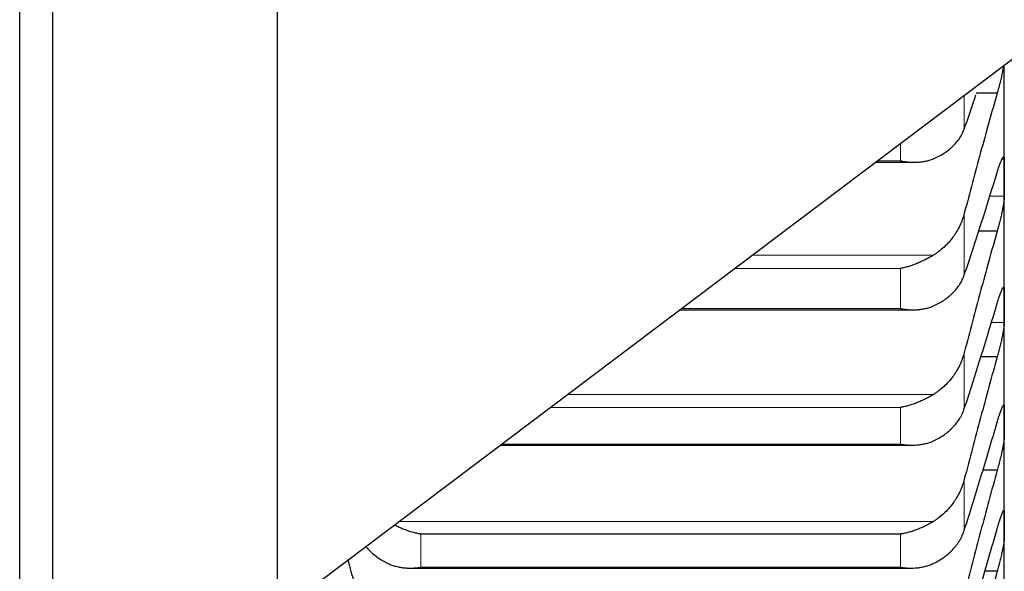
# Model space of a CAD drawing. Header units: inches. Extents: x 0 to 20790, y -12 to 14700.
# Tile 55 of 256: x 6240 to 6315, y 4648 to 4690. Entities that reach past the tile are written whole.
import ezdxf

# ---------------------------------------------------------------- set-up
doc = ezdxf.new("R2010")
doc.units = ezdxf.units.IN
doc.layers.add('1', color=7, linetype='Continuous', true_color=0xffffff)

msp = doc.modelspace()

# ---------------------------------------------------------------- linework, layer by layer
at = {"layer": '1', "color": 2, "linetype": 'Continuous', "lineweight": 25}
for p, q in [((6242.558, 4606.355), (6242.558, 4797.657)), ((6259.558, 4622.855), (6259.558, 4797.652)), ((6240.058, 4456.755), (6240.058, 4755.955)), ((6259.558, 4645.255), (6358.558, 4719.855)), ((6314.558, 4678.181), (6314.558, 4686.699)), ((6314.021, 4684.58), (6312.423, 4684.58)), ((6304.805, 4679.35), (6307.718, 4679.35)), ((6314.558, 4668.499), (6314.558, 4678.181)), ((6314.021, 4674.153), (6312.595, 4674.153)), ((6289.996, 4668.192), (6307.63, 4668.192)), ((6314.558, 4659.74), (6314.558, 4668.499)), ((6314.021, 4664.64), (6312.758, 4664.64)), ((6314.558, 4651.919), (6314.558, 4659.74)), ((6276.412, 4657.955), (6307.542, 4657.955)), ((6314.021, 4656.057), (6312.913, 4656.057)), ((6314.558, 4645.048), (6314.558, 4651.919)), ((6306.702, 4651.231), (6270.414, 4651.231)), ((6269.638, 4648.657), (6307.454, 4648.657)), ((6314.021, 4648.418), (6313.06, 4648.418))]:
    msp.add_line(p, q, dxfattribs=at)
at = {"layer": '1', "color": 110, "linetype": 'Continuous', "lineweight": 13}
for p, q in [((6311.532, 4681.885), (6311.532, 4684.419)), ((6306.702, 4679.461), (6306.702, 4680.78)), ((6306.702, 4679.461), (6304.952, 4679.461)), ((6314.556, 4679.583), (6314.378, 4679.583)), ((6314.556, 4676.779), (6313.439, 4676.779)), ((6311.532, 4670.843), (6311.532, 4675.492)), ((6309.19, 4672.325), (6295.482, 4672.325)), ((6306.702, 4671.321), (6294.149, 4671.321)), ((6306.702, 4668.284), (6306.702, 4671.321)), ((6314.556, 4669.774), (6314.414, 4669.774)), ((6306.702, 4668.284), (6290.12, 4668.284)), ((6314.556, 4667.223), (6313.566, 4667.223)), ((6311.532, 4660.72), (6311.532, 4664.971)), ((6309.19, 4661.789), (6281.5, 4661.789)), ((6306.702, 4660.808), (6280.198, 4660.808)), ((6306.702, 4658.032), (6306.702, 4660.808)), ((6306.702, 4658.032), (6276.515, 4658.032)), ((6311.532, 4651.533), (6311.532, 4655.379)), ((6309.19, 4652.187), (6268.757, 4652.187)), ((6270.414, 4648.719), (6270.414, 4651.231)), ((6306.702, 4648.719), (6306.702, 4651.231)), ((6306.702, 4648.719), (6270.414, 4648.719))]:
    msp.add_line(p, q, dxfattribs=at)
at = {"layer": '1', "color": 2, "linetype": 'Continuous', "lineweight": 25}
for points, knots in [([(6314.499, 4686.665), (6314.488, 4686.594), (6314.476, 4686.52), (6314.457, 4686.413), (6314.452, 4686.384), (6314.444, 4686.34), (6314.441, 4686.326), (6314.436, 4686.296), (6314.422, 4686.221), (6314.395, 4686.085), (6314.369, 4685.96), (6314.342, 4685.834), (6314.328, 4685.77), (6314.284, 4685.576), (6314.254, 4685.448), (6314.206, 4685.256), (6314.19, 4685.193), (6314.165, 4685.098), (6314.157, 4685.066), (6314.14, 4685.003), (6314.132, 4684.971), (6314.089, 4684.816), (6314.055, 4684.696), (6314.021, 4684.58)], [0, 0, 0, 0, 0.120125, 0.120125, 0.164119, 0.164119, 0.186116, 0.186116, 0.208112, 0.2961, 0.384087, 0.384087, 0.472075, 0.472075, 0.64805, 0.64805, 0.736037, 0.736037, 0.780031, 0.780031, 0.824025, 0.824025, 1, 1, 1, 1]), ([(6311.532, 4681.885), (6311.736, 4682.464), (6312.029, 4683.31), (6312.323, 4684.18), (6312.412, 4684.444)], [0, 0, 0, 0, 0.69924, 1, 1, 1, 1]), ([(6309.19, 4679.621), (6309.336, 4679.681), (6309.476, 4679.747), (6309.744, 4679.887), (6310.002, 4680.036), (6310.238, 4680.204), (6310.379, 4680.315), (6310.407, 4680.337), (6310.462, 4680.383), (6310.489, 4680.406), (6310.569, 4680.476), (6310.621, 4680.523), (6310.77, 4680.668), (6310.863, 4680.768), (6311.035, 4680.974), (6311.114, 4681.08), (6311.222, 4681.245), (6311.256, 4681.3), (6311.305, 4681.385), (6311.321, 4681.414), (6311.352, 4681.471), (6311.367, 4681.5), (6311.439, 4681.645), (6311.489, 4681.764), (6311.532, 4681.885)], [0, 0, 0, 0, 0.125, 0.125, 0.25, 0.375, 0.375, 0.40625, 0.40625, 0.4375, 0.4375, 0.5, 0.5, 0.625, 0.625, 0.75, 0.75, 0.8125, 0.8125, 0.84375, 0.84375, 0.875, 0.875, 1, 1, 1, 1]), ([(6306.702, 4679.461), (6306.706, 4679.46), (6306.709, 4679.46), (6306.716, 4679.458), (6306.719, 4679.458), (6306.729, 4679.456), (6306.749, 4679.452), (6306.795, 4679.443), (6306.888, 4679.426), (6306.967, 4679.413), (6307.125, 4679.39), (6307.23, 4679.377), (6307.544, 4679.35), (6307.752, 4679.345), (6308.063, 4679.36), (6308.166, 4679.369), (6308.322, 4679.388), (6308.374, 4679.396), (6308.477, 4679.413), (6308.529, 4679.423), (6308.684, 4679.455), (6308.787, 4679.481), (6308.989, 4679.543), (6309.09, 4679.579), (6309.19, 4679.621)], [0, 0, 0, 0, 0.003906, 0.003906, 0.007813, 0.007813, 0.015625, 0.03125, 0.0625, 0.125, 0.125, 0.25, 0.25, 0.5, 0.5, 0.625, 0.625, 0.6875, 0.6875, 0.75, 0.75, 0.875, 0.875, 1, 1, 1, 1]), ([(6314.021, 4678.589), (6314.055, 4678.706), (6314.089, 4678.816), (6314.14, 4678.972), (6314.156, 4679.022), (6314.181, 4679.095), (6314.189, 4679.119), (6314.206, 4679.165), (6314.214, 4679.188), (6314.254, 4679.299), (6314.284, 4679.377), (6314.328, 4679.481), (6314.342, 4679.513), (6314.362, 4679.557), (6314.369, 4679.571), (6314.382, 4679.597), (6314.388, 4679.61), (6314.419, 4679.669), (6314.442, 4679.704), (6314.467, 4679.732), (6314.471, 4679.737), (6314.481, 4679.745), (6314.485, 4679.749), (6314.498, 4679.756), (6314.506, 4679.758), (6314.527, 4679.753), (6314.537, 4679.738), (6314.546, 4679.701), (6314.548, 4679.693), (6314.551, 4679.675), (6314.552, 4679.666), (6314.555, 4679.634), (6314.556, 4679.61), (6314.556, 4679.583)], [0, 0, 0, 0, 0.125, 0.125, 0.1875, 0.1875, 0.21875, 0.21875, 0.25, 0.25, 0.375, 0.375, 0.4375, 0.4375, 0.46875, 0.46875, 0.5, 0.5, 0.625, 0.625, 0.65625, 0.65625, 0.6875, 0.6875, 0.75, 0.75, 0.875, 0.875, 0.90625, 0.90625, 0.9375, 0.9375, 1, 1, 1, 1]), ([(6314.556, 4676.779), (6314.556, 4676.752), (6314.554, 4676.691), (6314.545, 4676.585), (6314.537, 4676.503), (6314.529, 4676.438), (6314.526, 4676.415), (6314.52, 4676.369), (6314.516, 4676.346), (6314.499, 4676.226), (6314.482, 4676.122), (6314.457, 4675.983), (6314.452, 4675.955), (6314.444, 4675.912), (6314.441, 4675.897), (6314.436, 4675.868), (6314.422, 4675.795), (6314.395, 4675.661), (6314.369, 4675.538), (6314.342, 4675.413), (6314.328, 4675.349), (6314.284, 4675.157), (6314.254, 4675.028), (6314.206, 4674.837), (6314.19, 4674.773), (6314.165, 4674.677), (6314.157, 4674.645), (6314.14, 4674.581), (6314.132, 4674.55), (6314.089, 4674.393), (6314.055, 4674.271), (6314.021, 4674.153)], [0, 0, 0, 0, 0.0625, 0.125, 0.1875, 0.1875, 0.21875, 0.21875, 0.25, 0.25, 0.375, 0.375, 0.40625, 0.40625, 0.421875, 0.421875, 0.4375, 0.5, 0.5625, 0.5625, 0.625, 0.625, 0.75, 0.75, 0.8125, 0.8125, 0.84375, 0.84375, 0.875, 0.875, 1, 1, 1, 1]), ([(6311.532, 4675.492), (6311.489, 4675.329), (6311.439, 4675.17), (6311.325, 4674.856), (6311.196, 4674.549), (6311.038, 4674.254), (6310.909, 4674.037), (6310.864, 4673.965), (6310.794, 4673.859), (6310.77, 4673.824), (6310.721, 4673.755), (6310.697, 4673.721), (6310.572, 4673.551), (6310.36, 4673.29), (6310.125, 4673.051), (6309.878, 4672.823), (6309.749, 4672.714), (6309.579, 4672.586), (6309.544, 4672.561), (6309.475, 4672.511), (6309.37, 4672.438), (6309.263, 4672.369), (6309.19, 4672.325)], [0, 0, 0, 0, 0.125, 0.125, 0.25, 0.375, 0.375, 0.4375, 0.4375, 0.46875, 0.46875, 0.5, 0.5, 0.625, 0.75, 0.75, 0.875, 0.875, 0.90625, 0.90625, 0.9375, 1, 1, 1, 1]), ([(6309.19, 4672.325), (6309.09, 4672.265), (6308.99, 4672.206), (6308.789, 4672.094), (6308.687, 4672.04), (6308.484, 4671.936), (6308.381, 4671.886), (6308.174, 4671.791), (6308.07, 4671.745), (6307.86, 4671.66), (6307.756, 4671.62), (6307.546, 4671.545), (6307.441, 4671.51), (6307.231, 4671.446), (6307.125, 4671.417), (6306.967, 4671.378), (6306.888, 4671.359), (6306.795, 4671.339), (6306.749, 4671.33), (6306.729, 4671.326), (6306.716, 4671.323), (6306.709, 4671.322), (6306.702, 4671.321)], [0, 0, 0, 0, 0.125, 0.125, 0.25, 0.25, 0.375, 0.375, 0.5, 0.5, 0.625, 0.625, 0.75, 0.75, 0.875, 0.875, 0.9375, 0.96875, 0.984375, 0.992187, 0.992187, 1, 1, 1, 1]), ([(6309.19, 4668.49), (6309.336, 4668.553), (6309.476, 4668.621), (6309.744, 4668.767), (6310.002, 4668.923), (6310.238, 4669.097), (6310.379, 4669.213), (6310.407, 4669.236), (6310.462, 4669.283), (6310.489, 4669.307), (6310.569, 4669.38), (6310.621, 4669.429), (6310.77, 4669.58), (6310.863, 4669.683), (6311.035, 4669.897), (6311.114, 4670.008), (6311.222, 4670.179), (6311.256, 4670.236), (6311.305, 4670.324), (6311.321, 4670.354), (6311.352, 4670.413), (6311.367, 4670.443), (6311.439, 4670.594), (6311.489, 4670.717), (6311.532, 4670.843)], [0, 0, 0, 0, 0.125, 0.125, 0.25, 0.375, 0.375, 0.40625, 0.40625, 0.4375, 0.4375, 0.5, 0.5, 0.625, 0.625, 0.75, 0.75, 0.8125, 0.8125, 0.84375, 0.84375, 0.875, 0.875, 1, 1, 1, 1]), ([(6314.021, 4668.675), (6314.055, 4668.795), (6314.089, 4668.908), (6314.14, 4669.068), (6314.156, 4669.119), (6314.181, 4669.194), (6314.189, 4669.219), (6314.206, 4669.267), (6314.214, 4669.291), (6314.254, 4669.406), (6314.284, 4669.489), (6314.328, 4669.599), (6314.342, 4669.633), (6314.362, 4669.681), (6314.369, 4669.696), (6314.382, 4669.725), (6314.388, 4669.738), (6314.419, 4669.803), (6314.442, 4669.843), (6314.467, 4669.878), (6314.471, 4669.884), (6314.481, 4669.895), (6314.485, 4669.9), (6314.498, 4669.911), (6314.506, 4669.916), (6314.527, 4669.919), (6314.537, 4669.908), (6314.546, 4669.879), (6314.548, 4669.872), (6314.551, 4669.857), (6314.552, 4669.848), (6314.555, 4669.821), (6314.556, 4669.799), (6314.556, 4669.774)], [0, 0, 0, 0, 0.125, 0.125, 0.1875, 0.1875, 0.21875, 0.21875, 0.25, 0.25, 0.375, 0.375, 0.4375, 0.4375, 0.46875, 0.46875, 0.5, 0.5, 0.625, 0.625, 0.65625, 0.65625, 0.6875, 0.6875, 0.75, 0.75, 0.875, 0.875, 0.90625, 0.90625, 0.9375, 0.9375, 1, 1, 1, 1]), ([(6306.702, 4668.284), (6306.706, 4668.284), (6306.709, 4668.283), (6306.716, 4668.282), (6306.719, 4668.281), (6306.729, 4668.28), (6306.749, 4668.276), (6306.795, 4668.268), (6306.888, 4668.252), (6306.967, 4668.241), (6307.125, 4668.22), (6307.23, 4668.21), (6307.544, 4668.189), (6307.752, 4668.187), (6308.063, 4668.208), (6308.166, 4668.219), (6308.322, 4668.241), (6308.374, 4668.25), (6308.477, 4668.269), (6308.529, 4668.279), (6308.684, 4668.315), (6308.787, 4668.343), (6308.989, 4668.409), (6309.09, 4668.446), (6309.19, 4668.49)], [0, 0, 0, 0, 0.003906, 0.003906, 0.007813, 0.007813, 0.015625, 0.03125, 0.0625, 0.125, 0.125, 0.25, 0.25, 0.5, 0.5, 0.625, 0.625, 0.6875, 0.6875, 0.75, 0.75, 0.875, 0.875, 1, 1, 1, 1]), ([(6314.556, 4667.223), (6314.556, 4667.199), (6314.554, 4667.143), (6314.545, 4667.044), (6314.537, 4666.966), (6314.529, 4666.904), (6314.526, 4666.882), (6314.52, 4666.838), (6314.516, 4666.815), (6314.499, 4666.7), (6314.482, 4666.6), (6314.457, 4666.464), (6314.452, 4666.437), (6314.444, 4666.395), (6314.441, 4666.38), (6314.436, 4666.352), (6314.422, 4666.28), (6314.395, 4666.149), (6314.369, 4666.027), (6314.342, 4665.904), (6314.328, 4665.841), (6314.284, 4665.65), (6314.254, 4665.522), (6314.206, 4665.33), (6314.19, 4665.266), (6314.165, 4665.17), (6314.157, 4665.138), (6314.14, 4665.074), (6314.132, 4665.042), (6314.089, 4664.884), (6314.055, 4664.76), (6314.021, 4664.64)], [0, 0, 0, 0, 0.0625, 0.125, 0.1875, 0.1875, 0.21875, 0.21875, 0.25, 0.25, 0.375, 0.375, 0.40625, 0.40625, 0.421875, 0.421875, 0.4375, 0.5, 0.5625, 0.5625, 0.625, 0.625, 0.75, 0.75, 0.8125, 0.8125, 0.84375, 0.84375, 0.875, 0.875, 1, 1, 1, 1]), ([(6311.532, 4664.971), (6311.489, 4664.807), (6311.439, 4664.646), (6311.325, 4664.331), (6311.196, 4664.022), (6311.038, 4663.725), (6310.909, 4663.507), (6310.864, 4663.436), (6310.794, 4663.329), (6310.77, 4663.294), (6310.721, 4663.224), (6310.697, 4663.19), (6310.572, 4663.019), (6310.36, 4662.757), (6310.125, 4662.517), (6309.878, 4662.288), (6309.749, 4662.179), (6309.579, 4662.051), (6309.544, 4662.026), (6309.475, 4661.976), (6309.37, 4661.902), (6309.263, 4661.833), (6309.19, 4661.789)], [0, 0, 0, 0, 0.125, 0.125, 0.25, 0.375, 0.375, 0.4375, 0.4375, 0.46875, 0.46875, 0.5, 0.5, 0.625, 0.75, 0.75, 0.875, 0.875, 0.90625, 0.90625, 0.9375, 1, 1, 1, 1]), ([(6309.19, 4661.789), (6309.09, 4661.728), (6308.99, 4661.67), (6308.789, 4661.558), (6308.687, 4661.504), (6308.484, 4661.401), (6308.381, 4661.352), (6308.174, 4661.259), (6308.07, 4661.214), (6307.86, 4661.131), (6307.756, 4661.092), (6307.546, 4661.019), (6307.441, 4660.986), (6307.231, 4660.925), (6307.125, 4660.898), (6306.967, 4660.861), (6306.888, 4660.843), (6306.795, 4660.825), (6306.749, 4660.816), (6306.729, 4660.812), (6306.716, 4660.81), (6306.709, 4660.809), (6306.702, 4660.808)], [0, 0, 0, 0, 0.125, 0.125, 0.25, 0.25, 0.375, 0.375, 0.5, 0.5, 0.625, 0.625, 0.75, 0.75, 0.875, 0.875, 0.9375, 0.96875, 0.984375, 0.992187, 0.992187, 1, 1, 1, 1]), ([(6314.021, 4659.685), (6314.055, 4659.807), (6314.089, 4659.922), (6314.14, 4660.086), (6314.156, 4660.139), (6314.181, 4660.216), (6314.189, 4660.242), (6314.206, 4660.292), (6314.214, 4660.316), (6314.254, 4660.436), (6314.284, 4660.523), (6314.328, 4660.639), (6314.342, 4660.675), (6314.362, 4660.726), (6314.369, 4660.742), (6314.382, 4660.774), (6314.388, 4660.788), (6314.419, 4660.859), (6314.442, 4660.904), (6314.467, 4660.945), (6314.471, 4660.953), (6314.481, 4660.966), (6314.485, 4660.972), (6314.498, 4660.987), (6314.506, 4660.994), (6314.527, 4661.006), (6314.537, 4661), (6314.546, 4660.977), (6314.548, 4660.972), (6314.551, 4660.959), (6314.552, 4660.952), (6314.555, 4660.928), (6314.556, 4660.909), (6314.556, 4660.887)], [0, 0, 0, 0, 0.125, 0.125, 0.1875, 0.1875, 0.21875, 0.21875, 0.25, 0.25, 0.375, 0.375, 0.4375, 0.4375, 0.46875, 0.46875, 0.5, 0.5, 0.625, 0.625, 0.65625, 0.65625, 0.6875, 0.6875, 0.75, 0.75, 0.875, 0.875, 0.90625, 0.90625, 0.9375, 0.9375, 1, 1, 1, 1]), ([(6309.19, 4658.282), (6309.336, 4658.348), (6309.476, 4658.419), (6309.744, 4658.57), (6310.002, 4658.732), (6310.238, 4658.913), (6310.379, 4659.032), (6310.407, 4659.057), (6310.462, 4659.106), (6310.489, 4659.13), (6310.569, 4659.206), (6310.621, 4659.257), (6310.77, 4659.413), (6310.863, 4659.52), (6311.035, 4659.742), (6311.114, 4659.856), (6311.222, 4660.033), (6311.256, 4660.093), (6311.305, 4660.184), (6311.321, 4660.215), (6311.352, 4660.276), (6311.367, 4660.307), (6311.439, 4660.463), (6311.489, 4660.59), (6311.532, 4660.72)], [0, 0, 0, 0, 0.125, 0.125, 0.25, 0.375, 0.375, 0.40625, 0.40625, 0.4375, 0.4375, 0.5, 0.5, 0.625, 0.625, 0.75, 0.75, 0.8125, 0.8125, 0.84375, 0.84375, 0.875, 0.875, 1, 1, 1, 1]), ([(6314.556, 4658.594), (6314.556, 4658.571), (6314.554, 4658.521), (6314.545, 4658.428), (6314.537, 4658.355), (6314.529, 4658.296), (6314.526, 4658.275), (6314.52, 4658.233), (6314.516, 4658.211), (6314.499, 4658.101), (6314.482, 4658.004), (6314.457, 4657.872), (6314.452, 4657.845), (6314.444, 4657.804), (6314.441, 4657.79), (6314.436, 4657.763), (6314.422, 4657.693), (6314.395, 4657.564), (6314.369, 4657.444), (6314.342, 4657.322), (6314.328, 4657.26), (6314.284, 4657.071), (6314.254, 4656.944), (6314.206, 4656.752), (6314.19, 4656.688), (6314.165, 4656.592), (6314.157, 4656.559), (6314.14, 4656.495), (6314.132, 4656.463), (6314.089, 4656.304), (6314.055, 4656.179), (6314.021, 4656.057)], [0, 0, 0, 0, 0.0625, 0.125, 0.1875, 0.1875, 0.21875, 0.21875, 0.25, 0.25, 0.375, 0.375, 0.40625, 0.40625, 0.421875, 0.421875, 0.4375, 0.5, 0.5625, 0.5625, 0.625, 0.625, 0.75, 0.75, 0.8125, 0.8125, 0.84375, 0.84375, 0.875, 0.875, 1, 1, 1, 1]), ([(6306.702, 4658.032), (6306.706, 4658.031), (6306.709, 4658.031), (6306.716, 4658.03), (6306.719, 4658.029), (6306.729, 4658.027), (6306.749, 4658.024), (6306.795, 4658.017), (6306.888, 4658.003), (6306.967, 4657.993), (6307.125, 4657.975), (6307.23, 4657.966), (6307.544, 4657.951), (6307.752, 4657.953), (6308.063, 4657.98), (6308.166, 4657.993), (6308.322, 4658.018), (6308.374, 4658.027), (6308.477, 4658.048), (6308.529, 4658.06), (6308.684, 4658.098), (6308.787, 4658.128), (6308.989, 4658.198), (6309.09, 4658.237), (6309.19, 4658.282)], [0, 0, 0, 0, 0.003906, 0.003906, 0.007812, 0.007812, 0.015625, 0.03125, 0.0625, 0.125, 0.125, 0.25, 0.25, 0.5, 0.5, 0.625, 0.625, 0.6875, 0.6875, 0.75, 0.75, 0.875, 0.875, 1, 1, 1, 1]), ([(6311.532, 4655.379), (6311.489, 4655.214), (6311.439, 4655.053), (6311.325, 4654.736), (6311.196, 4654.426), (6311.038, 4654.128), (6310.909, 4653.91), (6310.864, 4653.838), (6310.794, 4653.731), (6310.77, 4653.696), (6310.721, 4653.626), (6310.697, 4653.591), (6310.572, 4653.42), (6310.36, 4653.157), (6310.125, 4652.916), (6309.878, 4652.687), (6309.749, 4652.578), (6309.579, 4652.449), (6309.544, 4652.424), (6309.475, 4652.374), (6309.37, 4652.301), (6309.263, 4652.231), (6309.19, 4652.187)], [0, 0, 0, 0, 0.125, 0.125, 0.25, 0.375, 0.375, 0.4375, 0.4375, 0.46875, 0.46875, 0.5, 0.5, 0.625, 0.75, 0.75, 0.875, 0.875, 0.90625, 0.90625, 0.9375, 1, 1, 1, 1]), ([(6314.021, 4651.633), (6314.055, 4651.756), (6314.089, 4651.873), (6314.14, 4652.041), (6314.156, 4652.095), (6314.181, 4652.175), (6314.189, 4652.201), (6314.206, 4652.253), (6314.214, 4652.278), (6314.254, 4652.402), (6314.284, 4652.492), (6314.328, 4652.614), (6314.342, 4652.653), (6314.362, 4652.707), (6314.369, 4652.725), (6314.382, 4652.758), (6314.388, 4652.774), (6314.419, 4652.851), (6314.442, 4652.9), (6314.467, 4652.948), (6314.471, 4652.957), (6314.481, 4652.973), (6314.485, 4652.98), (6314.498, 4652.999), (6314.506, 4653.009), (6314.527, 4653.028), (6314.537, 4653.028), (6314.546, 4653.011), (6314.548, 4653.007), (6314.551, 4652.997), (6314.552, 4652.991), (6314.555, 4652.971), (6314.556, 4652.955), (6314.556, 4652.935)], [0, 0, 0, 0, 0.125, 0.125, 0.1875, 0.1875, 0.21875, 0.21875, 0.25, 0.25, 0.375, 0.375, 0.4375, 0.4375, 0.46875, 0.46875, 0.5, 0.5, 0.625, 0.625, 0.65625, 0.65625, 0.6875, 0.6875, 0.75, 0.75, 0.875, 0.875, 0.90625, 0.90625, 0.9375, 0.9375, 1, 1, 1, 1]), ([(6270.414, 4651.231), (6270.411, 4651.231), (6270.408, 4651.232), (6270.401, 4651.233), (6270.398, 4651.233), (6270.388, 4651.235), (6270.368, 4651.238), (6270.321, 4651.246), (6270.229, 4651.263), (6270.15, 4651.279), (6269.992, 4651.314), (6269.887, 4651.34), (6269.573, 4651.426), (6269.365, 4651.495), (6269.054, 4651.615), (6268.95, 4651.658), (6268.795, 4651.727), (6268.743, 4651.75), (6268.639, 4651.799), (6268.587, 4651.824), (6268.492, 4651.871), (6268.449, 4651.894), (6268.406, 4651.916)], [0, 0, 0, 0, 0.004867, 0.004867, 0.009734, 0.009734, 0.019469, 0.038937, 0.077874, 0.155748, 0.155748, 0.311496, 0.311496, 0.622992, 0.622992, 0.77874, 0.77874, 0.856614, 0.856614, 0.934488, 0.934488, 1, 1, 1, 1]), ([(6309.19, 4652.187), (6309.09, 4652.126), (6308.99, 4652.068), (6308.789, 4651.956), (6308.687, 4651.903), (6308.484, 4651.801), (6308.381, 4651.753), (6308.174, 4651.661), (6308.07, 4651.618), (6307.86, 4651.537), (6307.756, 4651.499), (6307.546, 4651.43), (6307.441, 4651.398), (6307.231, 4651.34), (6307.125, 4651.314), (6306.967, 4651.279), (6306.888, 4651.263), (6306.795, 4651.246), (6306.749, 4651.238), (6306.729, 4651.235), (6306.716, 4651.233), (6306.709, 4651.232), (6306.702, 4651.231)], [0, 0, 0, 0, 0.125, 0.125, 0.25, 0.25, 0.375, 0.375, 0.5, 0.5, 0.625, 0.625, 0.75, 0.75, 0.875, 0.875, 0.9375, 0.96875, 0.984375, 0.992187, 0.992187, 1, 1, 1, 1]), ([(6309.19, 4649.015), (6309.336, 4649.083), (6309.476, 4649.156), (6309.744, 4649.313), (6310.002, 4649.48), (6310.238, 4649.667), (6310.379, 4649.791), (6310.407, 4649.816), (6310.462, 4649.867), (6310.489, 4649.892), (6310.569, 4649.97), (6310.621, 4650.023), (6310.77, 4650.184), (6310.863, 4650.295), (6311.035, 4650.524), (6311.114, 4650.642), (6311.222, 4650.825), (6311.256, 4650.886), (6311.305, 4650.98), (6311.321, 4651.012), (6311.352, 4651.075), (6311.367, 4651.107), (6311.439, 4651.268), (6311.489, 4651.399), (6311.532, 4651.533)], [0, 0, 0, 0, 0.125, 0.125, 0.25, 0.375, 0.375, 0.40625, 0.40625, 0.4375, 0.4375, 0.5, 0.5, 0.625, 0.625, 0.75, 0.75, 0.8125, 0.8125, 0.84375, 0.84375, 0.875, 0.875, 1, 1, 1, 1]), ([(6266.252, 4650.302), (6266.267, 4650.282), (6266.283, 4650.262), (6266.323, 4650.215), (6266.347, 4650.187), (6266.395, 4650.132), (6266.42, 4650.105), (6266.545, 4649.97), (6266.756, 4649.765), (6266.991, 4649.577), (6267.238, 4649.4), (6267.368, 4649.316), (6267.538, 4649.216), (6267.572, 4649.197), (6267.641, 4649.158), (6267.746, 4649.102), (6267.854, 4649.049), (6267.927, 4649.015)], [0, 0, 0, 0, 0.037073, 0.037073, 0.090569, 0.090569, 0.144065, 0.144065, 0.358048, 0.572032, 0.572032, 0.786016, 0.786016, 0.839512, 0.839512, 0.893008, 1, 1, 1, 1]), ([(6314.556, 4650.903), (6314.556, 4650.883), (6314.554, 4650.838), (6314.545, 4650.752), (6314.537, 4650.683), (6314.529, 4650.627), (6314.526, 4650.608), (6314.52, 4650.568), (6314.516, 4650.547), (6314.499, 4650.442), (6314.482, 4650.348), (6314.457, 4650.221), (6314.452, 4650.194), (6314.444, 4650.155), (6314.441, 4650.141), (6314.436, 4650.114), (6314.422, 4650.046), (6314.395, 4649.92), (6314.369, 4649.802), (6314.342, 4649.682), (6314.328, 4649.621), (6314.284, 4649.434), (6314.254, 4649.307), (6314.206, 4649.116), (6314.19, 4649.052), (6314.165, 4648.956), (6314.157, 4648.924), (6314.14, 4648.859), (6314.132, 4648.827), (6314.089, 4648.667), (6314.055, 4648.541), (6314.021, 4648.418)], [0, 0, 0, 0, 0.0625, 0.125, 0.1875, 0.1875, 0.21875, 0.21875, 0.25, 0.25, 0.375, 0.375, 0.40625, 0.40625, 0.421875, 0.421875, 0.4375, 0.5, 0.5625, 0.5625, 0.625, 0.625, 0.75, 0.75, 0.8125, 0.8125, 0.84375, 0.84375, 0.875, 0.875, 1, 1, 1, 1]), ([(6265.585, 4646.731), (6265.381, 4647.521), (6265.157, 4648.38), (6264.933, 4649.235), (6264.914, 4649.306)], [0, 0, 0, 0, 0.916485, 1, 1, 1, 1]), ([(6267.927, 4649.015), (6268.026, 4648.968), (6268.127, 4648.927), (6268.328, 4648.855), (6268.429, 4648.823), (6268.633, 4648.769), (6268.736, 4648.746), (6268.942, 4648.708), (6269.046, 4648.693), (6269.256, 4648.671), (6269.361, 4648.664), (6269.571, 4648.656), (6269.676, 4648.656), (6269.886, 4648.663), (6269.991, 4648.67), (6270.15, 4648.685), (6270.229, 4648.693), (6270.322, 4648.706), (6270.368, 4648.712), (6270.388, 4648.715), (6270.401, 4648.717), (6270.408, 4648.718), (6270.414, 4648.719)], [0, 0, 0, 0, 0.125, 0.125, 0.25, 0.25, 0.375, 0.375, 0.5, 0.5, 0.625, 0.625, 0.75, 0.75, 0.875, 0.875, 0.9375, 0.96875, 0.984375, 0.992187, 0.992187, 1, 1, 1, 1]), ([(6306.702, 4648.719), (6306.706, 4648.719), (6306.709, 4648.718), (6306.716, 4648.717), (6306.719, 4648.717), (6306.729, 4648.715), (6306.749, 4648.712), (6306.795, 4648.706), (6306.888, 4648.693), (6306.967, 4648.685), (6307.125, 4648.67), (6307.23, 4648.663), (6307.544, 4648.653), (6307.752, 4648.66), (6308.063, 4648.692), (6308.166, 4648.707), (6308.322, 4648.735), (6308.374, 4648.745), (6308.477, 4648.768), (6308.529, 4648.781), (6308.684, 4648.822), (6308.787, 4648.854), (6308.989, 4648.927), (6309.09, 4648.968), (6309.19, 4649.015)], [0, 0, 0, 0, 0.003906, 0.003906, 0.007813, 0.007813, 0.015625, 0.03125, 0.0625, 0.125, 0.125, 0.25, 0.25, 0.5, 0.5, 0.625, 0.625, 0.6875, 0.6875, 0.75, 0.75, 0.875, 0.875, 1, 1, 1, 1])]:
    msp.add_open_spline(points, degree=3, knots=knots, dxfattribs=at)
for points in [[(6314.021, 4684.58), (6313.81, 4683.845), (6313.39, 4682.364), (6312.765, 4680.109), (6312.146, 4677.82), (6311.736, 4676.272), (6311.532, 4675.492)], [(6314.556, 4679.583), (6314.557, 4679.116), (6314.558, 4678.648), (6314.558, 4678.181)], [(6311.532, 4670.843), (6311.736, 4671.443), (6312.146, 4672.667), (6312.765, 4674.57), (6313.39, 4676.54), (6313.81, 4677.898), (6314.021, 4678.589)], [(6314.558, 4678.181), (6314.558, 4677.713), (6314.557, 4677.246), (6314.556, 4676.779)], [(6314.021, 4674.153), (6313.81, 4673.407), (6313.39, 4671.906), (6312.765, 4669.625), (6312.146, 4667.315), (6311.736, 4665.755), (6311.532, 4664.971)], [(6314.556, 4669.774), (6314.557, 4669.349), (6314.558, 4668.924), (6314.558, 4668.499)], [(6311.532, 4660.72), (6311.736, 4661.34), (6312.146, 4662.603), (6312.765, 4664.561), (6313.39, 4666.581), (6313.81, 4667.97), (6314.021, 4668.675)], [(6314.558, 4668.499), (6314.558, 4668.074), (6314.557, 4667.649), (6314.556, 4667.223)], [(6314.021, 4664.64), (6313.81, 4663.885), (6313.39, 4662.365), (6312.765, 4660.062), (6312.146, 4657.735), (6311.736, 4656.167), (6311.532, 4655.379)], [(6314.556, 4660.887), (6314.557, 4660.505), (6314.558, 4660.122), (6314.558, 4659.74)], [(6311.532, 4651.533), (6311.736, 4652.173), (6312.146, 4653.472), (6312.765, 4655.481), (6313.39, 4657.549), (6313.81, 4658.966), (6314.021, 4659.685)], [(6314.558, 4659.74), (6314.558, 4659.358), (6314.557, 4658.976), (6314.556, 4658.594)], [(6314.021, 4656.057), (6313.81, 4655.293), (6313.39, 4653.758), (6312.765, 4651.436), (6312.146, 4649.095), (6311.736, 4647.521), (6311.532, 4646.731)], [(6314.556, 4652.935), (6314.557, 4652.597), (6314.558, 4652.258), (6314.558, 4651.919)], [(6314.558, 4651.919), (6314.558, 4651.58), (6314.557, 4651.242), (6314.556, 4650.903)], [(6311.532, 4643.297), (6311.736, 4643.955), (6312.146, 4645.289), (6312.765, 4647.346), (6313.39, 4649.457), (6313.81, 4650.901), (6314.021, 4651.633)], [(6314.021, 4648.418), (6313.81, 4647.646), (6313.39, 4646.098), (6312.765, 4643.762), (6312.146, 4641.41), (6311.736, 4639.833), (6311.532, 4639.041)]]:
    msp.add_open_spline(points, degree=3, dxfattribs=at)

doc.saveas('drawing.dxf')
